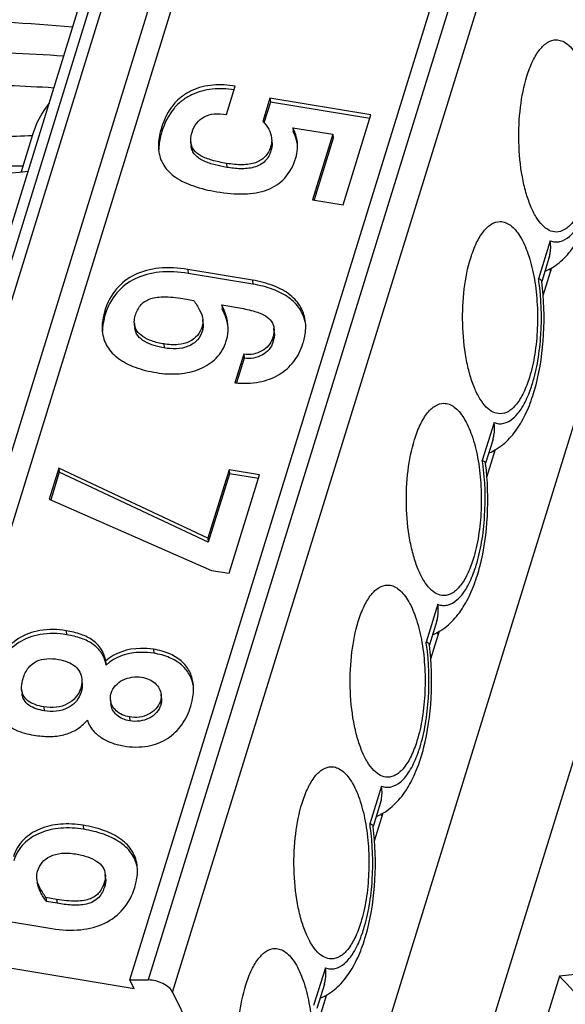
# Model space of a CAD drawing. Header units: millimetres. Extents: x 0 to 594, y 1 to 420.
# Tile 38 of 214: x 267.56 to 270.03, y 87.86 to 92.32. Entities that reach past the tile are written whole.
import ezdxf

# ---------------------------------------------------------------- set-up
doc = ezdxf.new("R2010")
doc.units = ezdxf.units.MM
doc.header["$LTSCALE"] = 32.67
for name, color, linetype in [('61758N-0_DXF_CONTINUOUS_LINE', 7, 'CONTINUOUS'), ('MC_1_5-9-GF-DXF_CONTINUOUS_LINE', 7, 'CONTINUOUS'), ('U2-PXC_18472DXF_CONTINUOUS_LINE', 7, 'CONTINUOUS'), ('U5-PXC_18471DXF_CONTINUOUS_LINE', 7, 'CONTINUOUS')]:
    doc.layers.add(name, color=color, linetype=linetype)

msp = doc.modelspace()

# ---------------------------------------------------------------- linework, layer by layer
at = {"layer": '61758N-0_DXF_CONTINUOUS_LINE', "color": 7, "linetype": 'Continuous'}
msp.add_line((271.5643, 95.326), (268.4562, 85.2681), dxfattribs=at)
at = {"layer": 'MC_1_5-9-GF-DXF_CONTINUOUS_LINE', "color": 7, "linetype": 'Continuous'}
for p, q in [((269.9309, 91.0686), (269.9701, 91.1955)), ((269.9652, 91.1795), (269.9602, 91.1897)), ((269.6767, 90.2461), (269.7159, 90.373)), ((269.711, 90.357), (269.706, 90.3672)), ((269.4226, 89.4236), (269.4618, 89.5505)), ((269.4568, 89.5345), (269.4519, 89.5447)), ((269.1684, 88.6011), (269.2076, 88.728)), ((269.2027, 88.712), (269.1977, 88.7222)), ((268.9142, 87.7786), (268.9534, 87.9055)), ((268.9485, 87.8895), (268.9435, 87.8997))]:
    msp.add_line(p, q, dxfattribs=at)
at = {"layer": 'U2-PXC_18472DXF_CONTINUOUS_LINE', "color": 7, "linetype": 'Continuous'}
for p, q in [((272.3426, 96.3277), (267.753, 81.4758)), ((270.0043, 87.9885), (269.8063, 87.3476))]:
    msp.add_line(p, q, dxfattribs=at)
msp.add_arc((270.6901, 81.1736), 6.8493, 90.06361, 95.74647, dxfattribs=at)
msp.add_ellipse((270.0552, 81.6415), major_axis=(-12.023, 14.4477), ratio=0.221613, start_param=-1.316641, end_param=-1.306439, dxfattribs=at)
at = {"layer": 'U5-PXC_18471DXF_CONTINUOUS_LINE', "color": 7, "linetype": 'Continuous'}
for p, q in [((266.5774, 88.3145), (268.8794, 95.764)), ((266.9391, 88.1201), (269.2412, 95.5696)), ((268.0623, 87.9709), (270.3644, 95.4204)), ((268.4987, 91.8874), (268.5385, 92.0162)), ((268.6958, 91.9624), (268.6629, 91.856)), ((268.6974, 91.9444), (268.6683, 91.8499)), ((268.6958, 91.9624), (268.6974, 91.9444)), ((269.1522, 91.8866), (268.6958, 91.9624)), ((269.147, 91.8697), (268.6974, 91.9444)), ((269.0263, 91.4794), (269.1522, 91.8866)), ((268.799, 91.8282), (268.8007, 91.8102)), ((268.799, 91.8282), (268.9801, 91.7981)), ((268.9801, 91.7981), (268.8887, 91.5023)), ((268.9801, 91.7981), (268.9818, 91.7801)), ((267.6219, 91.7954), (267.5704, 91.6289)), ((268.3376, 91.7639), (268.3393, 91.7459)), ((268.9818, 91.7801), (268.8956, 91.5011)), ((269.8212, 91.7636), (269.8211, 91.7647)), ((266.8803, 91.6553), (267.5786, 91.6553)), ((268.8887, 91.5023), (269.0263, 91.4794)), ((269.9586, 91.2415), (269.9249, 91.1323)), ((268.6162, 91.1381), (268.324, 91.1866)), ((268.6179, 91.1201), (268.3257, 91.1686)), ((269.9249, 91.1323), (269.9248, 91.1334)), ((269.9251, 91.1309), (269.9249, 91.1323)), ((268.3023, 91.0547), (268.3506, 91.0467)), ((268.4774, 91.0257), (268.4791, 91.0077)), ((268.4774, 91.0257), (268.5583, 91.0122)), ((268.3935, 90.9406), (268.3918, 90.9586)), ((268.0824, 90.9415), (268.0841, 90.9235)), ((268.7154, 90.9025), (268.7137, 90.9205)), ((269.567, 90.9411), (269.567, 90.9422)), ((268.5773, 90.8027), (268.5375, 90.6738)), ((268.579, 90.7847), (268.5447, 90.6736)), ((268.5773, 90.8027), (268.579, 90.7847)), ((269.7044, 90.419), (269.6707, 90.3098)), ((267.7414, 90.2873), (267.698, 90.1467)), ((267.7414, 90.2873), (267.7431, 90.2693)), ((268.4152, 89.9701), (267.7414, 90.2873)), ((269.6707, 90.3098), (269.6706, 90.3109)), ((269.6709, 90.3084), (269.6707, 90.3098)), ((267.7431, 90.2693), (267.7046, 90.1446)), ((268.4169, 89.9521), (267.7431, 90.2693)), ((268.5109, 90.2796), (268.4152, 89.9701)), ((268.5125, 90.2616), (268.4169, 89.9521)), ((268.5109, 90.2796), (268.5125, 90.2616)), ((268.6485, 90.2568), (268.5109, 90.2796)), ((268.5109, 89.8115), (268.6485, 90.2568)), ((268.6433, 90.2399), (268.5125, 90.2616)), ((267.698, 90.1467), (268.4312, 89.8247)), ((269.3128, 90.1186), (269.3128, 90.1197)), ((268.4152, 89.9701), (268.4169, 89.9521)), ((268.4312, 89.8247), (268.5109, 89.8115)), ((269.4503, 89.5965), (269.4165, 89.4873)), ((269.4166, 89.4873), (269.4164, 89.4884)), ((269.4167, 89.4859), (269.4166, 89.4873)), ((267.9527, 89.4142), (267.9544, 89.3962)), ((267.5729, 89.2861), (267.5746, 89.2681)), ((268.205, 89.245), (268.2033, 89.263)), ((269.0587, 89.2961), (269.0586, 89.2972)), ((267.9746, 89.2395), (267.9763, 89.2215)), ((269.1961, 88.774), (269.1624, 88.6648)), ((269.1624, 88.6648), (269.1622, 88.666)), ((269.1626, 88.6634), (269.1624, 88.6648)), ((268.8045, 88.4736), (268.8045, 88.4747)), ((267.9527, 88.431), (267.951, 88.449)), ((267.6829, 88.3438), (267.6846, 88.3258)), ((267.7312, 88.3358), (267.6829, 88.3438)), ((267.7329, 88.3178), (267.6846, 88.3258)), ((267.4173, 88.2524), (267.7095, 88.2039)), ((268.0823, 87.9303), (266.9391, 88.1201)), ((268.0823, 87.9303), (268.0623, 87.9709)), ((268.0623, 87.9709), (268.1452, 87.9709)), ((268.9419, 87.9515), (268.9082, 87.8423)), ((268.2556, 87.915), (268.7864, 86.8334))]:
    msp.add_line(p, q, dxfattribs=at)
at = {"layer": 'U5-PXC_18471DXF_CONTINUOUS_LINE', "color": 9, "linetype": 'Continuous'}
for p, q in [((266.6359, 88.3439), (268.9379, 95.7934)), ((268.9932, 95.7934), (266.6912, 88.3439)), ((266.8751, 88.2507), (269.1771, 95.7001)), ((270.4473, 95.4204), (268.1452, 87.9709)), ((268.2556, 87.915), (270.5576, 95.3644)), ((268.205, 91.8283), (268.2067, 91.8103)), ((268.6985, 91.7412), (268.7002, 91.7232)), ((268.499, 91.6666), (268.5007, 91.6486)), ((269.9628, 91.3161), (269.9099, 91.1448)), ((268.324, 91.1866), (268.3257, 91.1686)), ((268.6162, 91.1381), (268.6179, 91.1201)), ((267.9491, 91.0005), (267.9508, 90.9825)), ((268.3886, 90.9275), (268.3903, 90.9095)), ((268.7074, 90.8745), (268.7091, 90.8565)), ((268.216, 90.8494), (268.2177, 90.8314)), ((269.7087, 90.4936), (269.6557, 90.3223)), ((269.4545, 89.6711), (269.4016, 89.4998)), ((267.7743, 89.5516), (267.776, 89.5336)), ((268.1685, 89.4677), (268.1702, 89.4496)), ((267.8402, 89.2922), (267.8418, 89.2742)), ((268.2, 89.2325), (268.2017, 89.2145)), ((267.6729, 89.2071), (267.6746, 89.1891)), ((268.0599, 89.1613), (268.0616, 89.1433)), ((269.2003, 88.8486), (269.1474, 88.6773)), ((267.8513, 88.671), (267.853, 88.653)), ((267.9467, 88.4129), (267.9484, 88.3949)), ((267.7312, 88.3358), (267.7329, 88.3178)), ((268.9461, 88.0261), (268.8932, 87.8548))]:
    msp.add_line(p, q, dxfattribs=at)
at = {"layer": 'U5-PXC_18471DXF_CONTINUOUS_LINE', "color": 7, "linetype": 'Continuous'}
for centre, radius, start, end in [((267.2022, 86.0548), 6.2568, 84.48341, 90.02099), ((267.3381, 97.105), 5.3191, 269.9741, 273.0513), ((266.9742, 98.4231), 6.8212, 270.054, 275.28352), ((269.0458, 90.8854), 0.881, 342.8559, 345.5167), ((268.7917, 90.0629), 0.881, 342.8559, 345.5167), ((268.5375, 89.2404), 0.881, 342.8559, 345.5167), ((268.2833, 88.4179), 0.881, 342.8559, 345.5167)]:
    msp.add_arc(centre, radius, start, end, dxfattribs=at)
at = {"layer": 'U5-PXC_18471DXF_CONTINUOUS_LINE', "color": 9, "linetype": 'Continuous'}
for centre, radius, start, end in [((267.2737, 85.9476), 6.223, 85.48974, 90.04232), ((267.3095, 85.7439), 6.2772, 86.26272, 90.00957), ((268.8864, 90.9873), 1.0355, 8.0528, 8.7483), ((268.6322, 90.1648), 1.0355, 8.0528, 8.7483), ((268.3781, 89.3423), 1.0355, 8.0528, 8.7483), ((268.1239, 88.5198), 1.0355, 8.0528, 8.7483)]:
    msp.add_arc(centre, radius, start, end, dxfattribs=at)
at = {"layer": 'U5-PXC_18471DXF_CONTINUOUS_LINE', "color": 7, "linetype": 'Continuous'}
for points, knots in [([(269.8575, 92.0613), (269.8648, 92.0849), (269.8807, 92.1274), (269.9119, 92.1805), (269.9478, 92.2162), (269.9771, 92.2259), (269.9903, 92.2259)], [0, 0, 0, 0, 0.332697, 0.607129, 0.823631, 1, 1, 1, 1]), ([(269.9903, 92.2259), (269.9983, 92.2259), (270.0152, 92.2226), (270.0389, 92.209), (270.0612, 92.1874), (270.0908, 92.1458), (270.1209, 92.076), (270.1458, 91.9765), (270.1595, 91.8629), (270.1608, 91.7439), (270.1497, 91.6285), (270.1335, 91.5547), (270.1229, 91.5205)], [0, 0, 0, 0, 0.031178, 0.065481, 0.105103, 0.151148, 0.263048, 0.398369, 0.549612, 0.707148, 0.86057, 1, 1, 1, 1]), ([(268.5385, 92.0162), (268.5056, 92.0217), (268.4387, 92.0258), (268.3561, 92.0063), (268.2979, 91.9719), (268.2433, 91.9205), (268.2168, 91.8668), (268.205, 91.8283)], [0, 0, 0, 0, 0.237178, 0.471305, 0.590042, 0.714162, 1, 1, 1, 1]), ([(269.8211, 91.7647), (269.8199, 91.817), (269.8245, 91.9172), (269.8435, 92.0159), (269.8575, 92.0613)], [0, 0, 0, 0, 0.52416, 1, 1, 1, 1]), ([(268.5333, 91.9993), (268.5008, 92.0042), (268.4351, 92.0072), (268.3542, 91.9868), (268.2975, 91.9522), (268.2443, 91.9011), (268.2183, 91.8482), (268.2067, 91.8103)], [0, 0, 0, 0, 0.236901, 0.470717, 0.589528, 0.713866, 1, 1, 1, 1]), ([(267.6968, 91.9388), (267.6884, 91.9285), (267.6564, 91.8847), (267.634, 91.8345), (267.6219, 91.7955)], [0, 0, 0, 0, 0.246156, 1, 1, 1, 1]), ([(268.3432, 91.8074), (268.3478, 91.8223), (268.3614, 91.8503), (268.3976, 91.8808), (268.446, 91.894), (268.4806, 91.8911), (268.4987, 91.8874)], [0, 0, 0, 0, 0.241782, 0.469939, 0.713355, 1, 1, 1, 1]), ([(268.6629, 91.856), (268.6737, 91.8459), (268.6924, 91.8235), (268.7017, 91.7953), (268.703, 91.7816)], [0, 0, 0, 0, 0.516639, 1, 1, 1, 1]), ([(268.205, 91.8283), (268.2022, 91.8194), (268.1934, 91.787), (268.1899, 91.7527), (268.1922, 91.7285)], [0, 0, 0, 0, 0.277677, 1, 1, 1, 1]), ([(268.2067, 91.8103), (268.2044, 91.8031), (268.197, 91.7764), (268.193, 91.7486), (268.1931, 91.7285)], [0, 0, 0, 0, 0.272535, 1, 1, 1, 1]), ([(268.3376, 91.7639), (268.3373, 91.7672), (268.3368, 91.7819), (268.3399, 91.7966), (268.3432, 91.8074)], [0, 0, 0, 0, 0.226277, 1, 1, 1, 1]), ([(268.8202, 91.7587), (268.8197, 91.7647), (268.816, 91.7888), (268.8072, 91.8118), (268.799, 91.8282)], [0, 0, 0, 0, 0.247296, 1, 1, 1, 1]), ([(268.8193, 91.7585), (268.8183, 91.7629), (268.8139, 91.7807), (268.8069, 91.7978), (268.8007, 91.8102)], [0, 0, 0, 0, 0.245595, 1, 1, 1, 1]), ([(268.499, 91.6666), (268.4768, 91.6703), (268.4371, 91.6784), (268.3857, 91.697), (268.3542, 91.7209), (268.341, 91.7447), (268.3382, 91.7574), (268.3376, 91.7639)], [0, 0, 0, 0, 0.335102, 0.600641, 0.809123, 0.903385, 1, 1, 1, 1]), ([(268.703, 91.7816), (268.7033, 91.7783), (268.7038, 91.7647), (268.7015, 91.7511), (268.6985, 91.7412)], [0, 0, 0, 0, 0.240709, 1, 1, 1, 1]), ([(268.7046, 91.7635), (268.7056, 91.7535), (268.7047, 91.7396), (268.7012, 91.7265), (268.7002, 91.7232)], [0, 0, 0, 0, 0.746454, 1, 1, 1, 1]), ([(268.8126, 91.6915), (268.8144, 91.6973), (268.8202, 91.7192), (268.8218, 91.7422), (268.8202, 91.7587)], [0, 0, 0, 0, 0.269612, 1, 1, 1, 1]), ([(269.9902, 91.3559), (269.9793, 91.3559), (269.9555, 91.3622), (269.9245, 91.3873), (269.8965, 91.4255), (269.8719, 91.476), (269.8514, 91.5373), (269.8297, 91.6336), (269.8225, 91.7107), (269.8212, 91.7636)], [0, 0, 0, 0, 0.069537, 0.150864, 0.250463, 0.370004, 0.50824, 0.662191, 1, 1, 1, 1]), ([(268.1922, 91.7285), (268.1945, 91.7039), (268.2104, 91.6541), (268.27, 91.5971), (268.3545, 91.559), (268.4196, 91.5443), (268.4555, 91.5383)], [0, 0, 0, 0, 0.21196, 0.429593, 0.687203, 1, 1, 1, 1]), ([(268.5007, 91.6486), (268.4829, 91.6515), (268.4479, 91.6584), (268.4055, 91.6718), (268.3753, 91.6881), (268.3565, 91.7039), (268.3436, 91.7236), (268.34, 91.7385), (268.3393, 91.7459)], [0, 0, 0, 0, 0.267951, 0.529855, 0.656013, 0.776393, 0.890156, 1, 1, 1, 1]), ([(268.6985, 91.7412), (268.6934, 91.7247), (268.6768, 91.6932), (268.6287, 91.6651), (268.5673, 91.6579), (268.5232, 91.6626), (268.499, 91.6666)], [0, 0, 0, 0, 0.221237, 0.434202, 0.685945, 1, 1, 1, 1]), ([(268.7002, 91.7232), (268.695, 91.7065), (268.6816, 91.6814), (268.6515, 91.6588), (268.6135, 91.6441), (268.5617, 91.6405), (268.5209, 91.6452), (268.5007, 91.6486)], [0, 0, 0, 0, 0.223566, 0.346077, 0.475135, 0.738505, 1, 1, 1, 1]), ([(268.4555, 91.5383), (268.4966, 91.5315), (268.5733, 91.5236), (268.667, 91.5372), (268.7273, 91.5674), (268.7784, 91.611), (268.8023, 91.6582), (268.8126, 91.6915)], [0, 0, 0, 0, 0.290804, 0.535427, 0.646806, 0.757077, 1, 1, 1, 1]), ([(270.1229, 91.5205), (270.1156, 91.4968), (270.0998, 91.4543), (270.0685, 91.4012), (270.0327, 91.3655), (270.0033, 91.3559), (269.9902, 91.3559)], [0, 0, 0, 0, 0.332697, 0.607129, 0.823631, 1, 1, 1, 1]), ([(269.9396, 91.1786), (269.9656, 91.1894), (270.0137, 91.2204), (270.0694, 91.2854), (270.1119, 91.3624), (270.1327, 91.4187), (270.1418, 91.4482)], [0, 0, 0, 0, 0.243294, 0.483677, 0.732748, 1, 1, 1, 1]), ([(269.6034, 91.2388), (269.6107, 91.2624), (269.6265, 91.3049), (269.6578, 91.3581), (269.6936, 91.3937), (269.723, 91.4034), (269.7361, 91.4034)], [0, 0, 0, 0, 0.332697, 0.607129, 0.823631, 1, 1, 1, 1]), ([(269.7361, 91.4034), (269.7441, 91.4034), (269.761, 91.4001), (269.7848, 91.3865), (269.8071, 91.3649), (269.8366, 91.3233), (269.8667, 91.2535), (269.8916, 91.154), (269.9053, 91.0404), (269.9066, 90.9214), (269.8955, 90.806), (269.8793, 90.7322), (269.8688, 90.698)], [0, 0, 0, 0, 0.031178, 0.065481, 0.105103, 0.151148, 0.263048, 0.398369, 0.549612, 0.707148, 0.86057, 1, 1, 1, 1]), ([(269.9584, 91.2408), (269.9602, 91.2467), (269.9661, 91.2713), (269.9657, 91.2972), (269.9628, 91.3161)], [0, 0, 0, 0, 0.242677, 1, 1, 1, 1]), ([(269.567, 90.9422), (269.5657, 90.9945), (269.5703, 91.0947), (269.5893, 91.1934), (269.6034, 91.2388)], [0, 0, 0, 0, 0.52416, 1, 1, 1, 1]), ([(268.324, 91.1866), (268.2811, 91.1938), (268.199, 91.1988), (268.0839, 91.1703), (267.9938, 91.102), (267.96, 91.0358), (267.9491, 91.0005)], [0, 0, 0, 0, 0.284127, 0.530343, 0.758773, 1, 1, 1, 1]), ([(268.3257, 91.1686), (268.2828, 91.1758), (268.2007, 91.1808), (268.0856, 91.1523), (267.9955, 91.084), (267.9617, 91.0178), (267.9508, 90.9825)], [0, 0, 0, 0, 0.284127, 0.530343, 0.758773, 1, 1, 1, 1]), ([(268.8565, 90.9462), (268.8543, 90.9701), (268.8398, 91.0184), (268.7869, 91.0768), (268.7096, 91.1176), (268.6493, 91.1326), (268.6162, 91.1381)], [0, 0, 0, 0, 0.218049, 0.440827, 0.696056, 1, 1, 1, 1]), ([(269.8988, 90.6651), (269.9179, 90.7391), (269.9394, 90.8949), (269.9348, 91.0518), (269.9251, 91.1309)], [0, 0, 0, 0, 0.489723, 1, 1, 1, 1]), ([(269.924, 91.1357), (269.9228, 91.1377), (269.9182, 91.1413), (269.913, 91.1436), (269.9099, 91.1448)], [0, 0, 0, 0, 0.403348, 1, 1, 1, 1]), ([(268.8557, 90.9459), (268.8514, 90.9679), (268.8336, 91.0118), (268.7806, 91.0638), (268.7064, 91.1009), (268.6491, 91.1149), (268.6179, 91.1201)], [0, 0, 0, 0, 0.214748, 0.439316, 0.696605, 1, 1, 1, 1]), ([(268.0868, 90.9776), (268.0918, 90.994), (268.1025, 91.0178), (268.1273, 91.0412), (268.1507, 91.0535), (268.1796, 91.0609), (268.2309, 91.0648), (268.2725, 91.0597), (268.3023, 91.0547)], [0, 0, 0, 0, 0.201664, 0.296159, 0.396108, 0.509912, 0.644869, 1, 1, 1, 1]), ([(268.3506, 91.0467), (268.3604, 91.0326), (268.3785, 91.0055), (268.3904, 90.974), (268.3918, 90.9586)], [0, 0, 0, 0, 0.526353, 1, 1, 1, 1]), ([(267.9491, 91.0005), (267.9466, 90.9923), (267.9385, 90.962), (267.9355, 90.9301), (267.9376, 90.9075)], [0, 0, 0, 0, 0.27493, 1, 1, 1, 1]), ([(268.5057, 90.9364), (268.505, 90.9441), (268.5002, 90.9751), (268.4886, 91.0049), (268.4774, 91.0257)], [0, 0, 0, 0, 0.246632, 1, 1, 1, 1]), ([(268.5049, 90.9362), (268.5038, 90.9423), (268.4981, 90.9671), (268.4882, 90.9908), (268.4791, 91.0077)], [0, 0, 0, 0, 0.246546, 1, 1, 1, 1]), ([(268.5583, 91.0122), (268.5816, 91.0084), (268.6218, 91.0001), (268.672, 90.981), (268.7046, 90.9547), (268.7127, 90.9313), (268.7137, 90.9205)], [0, 0, 0, 0, 0.368639, 0.635711, 0.830726, 1, 1, 1, 1]), ([(267.9508, 90.9825), (267.9488, 90.9759), (267.942, 90.9514), (267.9385, 90.926), (267.9385, 90.9074)], [0, 0, 0, 0, 0.270118, 1, 1, 1, 1]), ([(268.0824, 90.9415), (268.0822, 90.9444), (268.0817, 90.9565), (268.084, 90.9687), (268.0868, 90.9776)], [0, 0, 0, 0, 0.234096, 1, 1, 1, 1]), ([(268.3918, 90.9586), (268.3925, 90.9509), (268.392, 90.9402), (268.3894, 90.9301), (268.3886, 90.9275)], [0, 0, 0, 0, 0.742026, 1, 1, 1, 1]), ([(267.9376, 90.9075), (267.9399, 90.8832), (267.9553, 90.8343), (268.0112, 90.7777), (268.0895, 90.7393), (268.1495, 90.7249), (268.1822, 90.7195)], [0, 0, 0, 0, 0.220613, 0.444557, 0.700521, 1, 1, 1, 1]), ([(268.216, 90.8494), (268.1976, 90.8525), (268.1643, 90.8601), (268.1217, 90.8794), (268.0919, 90.9065), (268.0835, 90.9301), (268.0824, 90.9415)], [0, 0, 0, 0, 0.323059, 0.586215, 0.80218, 1, 1, 1, 1]), ([(268.2177, 90.8314), (268.2022, 90.834), (268.172, 90.8406), (268.1302, 90.8574), (268.096, 90.884), (268.0853, 90.9106), (268.0841, 90.9235)], [0, 0, 0, 0, 0.270904, 0.53266, 0.776254, 1, 1, 1, 1]), ([(268.3886, 90.9275), (268.3842, 90.9132), (268.37, 90.8856), (268.3309, 90.8559), (268.277, 90.843), (268.2374, 90.8458), (268.216, 90.8494)], [0, 0, 0, 0, 0.216028, 0.434387, 0.686172, 1, 1, 1, 1]), ([(268.3903, 90.9095), (268.3857, 90.8946), (268.37, 90.8646), (268.3263, 90.8348), (268.2724, 90.8253), (268.2357, 90.8284), (268.2177, 90.8314)], [0, 0, 0, 0, 0.22482, 0.471869, 0.735833, 1, 1, 1, 1]), ([(268.4982, 90.8631), (268.5001, 90.8691), (268.5062, 90.893), (268.5074, 90.9182), (268.5057, 90.9364)], [0, 0, 0, 0, 0.256565, 1, 1, 1, 1]), ([(268.7137, 90.9205), (268.714, 90.917), (268.7144, 90.9014), (268.7109, 90.886), (268.7074, 90.8745)], [0, 0, 0, 0, 0.22778, 1, 1, 1, 1]), ([(268.845, 90.8517), (268.8476, 90.8599), (268.8558, 90.8907), (268.8587, 90.9231), (268.8565, 90.9462)], [0, 0, 0, 0, 0.271355, 1, 1, 1, 1]), ([(269.736, 90.5334), (269.7252, 90.5334), (269.7014, 90.5398), (269.6703, 90.5648), (269.6423, 90.603), (269.6178, 90.6535), (269.5972, 90.7148), (269.5755, 90.8111), (269.5683, 90.8882), (269.567, 90.9411)], [0, 0, 0, 0, 0.069537, 0.150864, 0.250463, 0.370004, 0.50824, 0.662191, 1, 1, 1, 1]), ([(268.1822, 90.7195), (268.2161, 90.7139), (268.2831, 90.7103), (268.3782, 90.7303), (268.4447, 90.7724), (268.4814, 90.8203), (268.4937, 90.8483), (268.4982, 90.8631)], [0, 0, 0, 0, 0.272817, 0.525559, 0.760236, 0.877359, 1, 1, 1, 1]), ([(268.7074, 90.8745), (268.7037, 90.8627), (268.6908, 90.84), (268.6596, 90.8154), (268.6203, 90.8015), (268.5917, 90.8008), (268.5773, 90.8027)], [0, 0, 0, 0, 0.232465, 0.473497, 0.728599, 1, 1, 1, 1]), ([(268.5375, 90.6738), (268.5741, 90.6701), (268.6437, 90.6711), (268.7383, 90.7046), (268.8088, 90.7672), (268.836, 90.8225), (268.845, 90.8517)], [0, 0, 0, 0, 0.285606, 0.532569, 0.76307, 1, 1, 1, 1]), ([(268.7091, 90.8565), (268.7055, 90.845), (268.6927, 90.8223), (268.6507, 90.7886), (268.6066, 90.7811), (268.579, 90.7847)], [0, 0, 0, 0, 0.227773, 0.475038, 1, 1, 1, 1]), ([(269.8688, 90.698), (269.8615, 90.6743), (269.8456, 90.6318), (269.8144, 90.5787), (269.7785, 90.543), (269.7492, 90.5334), (269.736, 90.5334)], [0, 0, 0, 0, 0.332697, 0.607129, 0.823631, 1, 1, 1, 1]), ([(269.6854, 90.3561), (269.7115, 90.3669), (269.7595, 90.3979), (269.8152, 90.4629), (269.8577, 90.5399), (269.8785, 90.5962), (269.8876, 90.6257)], [0, 0, 0, 0, 0.243294, 0.483677, 0.732748, 1, 1, 1, 1]), ([(269.3492, 90.4163), (269.3565, 90.4399), (269.3724, 90.4824), (269.4036, 90.5356), (269.4395, 90.5712), (269.4688, 90.5809), (269.4819, 90.5809)], [0, 0, 0, 0, 0.332697, 0.607129, 0.823631, 1, 1, 1, 1]), ([(269.4819, 90.5809), (269.4899, 90.5809), (269.5069, 90.5777), (269.5306, 90.564), (269.5529, 90.5424), (269.5824, 90.5009), (269.6126, 90.431), (269.6375, 90.3315), (269.6511, 90.2179), (269.6524, 90.0989), (269.6413, 89.9835), (269.6252, 89.9097), (269.6146, 89.8755)], [0, 0, 0, 0, 0.031178, 0.065481, 0.105103, 0.151148, 0.263048, 0.398369, 0.549612, 0.707148, 0.86057, 1, 1, 1, 1]), ([(269.7042, 90.4183), (269.7061, 90.4242), (269.7119, 90.4488), (269.7116, 90.4747), (269.7087, 90.4936)], [0, 0, 0, 0, 0.242677, 1, 1, 1, 1]), ([(269.3128, 90.1197), (269.3116, 90.1721), (269.3161, 90.2722), (269.3352, 90.3709), (269.3492, 90.4163)], [0, 0, 0, 0, 0.52416, 1, 1, 1, 1]), ([(269.6446, 89.8426), (269.6638, 89.9166), (269.6852, 90.0724), (269.6806, 90.2293), (269.6709, 90.3084)], [0, 0, 0, 0, 0.489723, 1, 1, 1, 1]), ([(269.6557, 90.3223), (269.6595, 90.3209), (269.6652, 90.3185), (269.6703, 90.3133), (269.6706, 90.3109)], [0, 0, 0, 0, 0.624264, 1, 1, 1, 1]), ([(269.4819, 89.7109), (269.471, 89.7109), (269.4472, 89.7173), (269.4161, 89.7423), (269.3882, 89.7805), (269.3636, 89.831), (269.3431, 89.8923), (269.3213, 89.9886), (269.3141, 90.0657), (269.3128, 90.1186)], [0, 0, 0, 0, 0.069537, 0.150864, 0.250463, 0.370004, 0.50824, 0.662191, 1, 1, 1, 1]), ([(269.6146, 89.8755), (269.6073, 89.8518), (269.5914, 89.8094), (269.5602, 89.7562), (269.5243, 89.7205), (269.495, 89.7109), (269.4819, 89.7109)], [0, 0, 0, 0, 0.332697, 0.607129, 0.823631, 1, 1, 1, 1]), ([(269.4313, 89.5336), (269.4573, 89.5444), (269.5053, 89.5754), (269.561, 89.6404), (269.6035, 89.7175), (269.6243, 89.7737), (269.6335, 89.8032)], [0, 0, 0, 0, 0.243294, 0.483677, 0.732748, 1, 1, 1, 1]), ([(269.095, 89.5938), (269.1023, 89.6174), (269.1182, 89.6599), (269.1494, 89.7131), (269.1853, 89.7487), (269.2146, 89.7584), (269.2278, 89.7584)], [0, 0, 0, 0, 0.332697, 0.607129, 0.823631, 1, 1, 1, 1]), ([(269.2278, 89.7584), (269.2358, 89.7584), (269.2527, 89.7552), (269.2764, 89.7415), (269.2987, 89.7199), (269.3282, 89.6784), (269.3584, 89.6085), (269.3833, 89.509), (269.3969, 89.3954), (269.3983, 89.2764), (269.3872, 89.161), (269.371, 89.0872), (269.3604, 89.053)], [0, 0, 0, 0, 0.031178, 0.065481, 0.105103, 0.151148, 0.263048, 0.398369, 0.549612, 0.707148, 0.86057, 1, 1, 1, 1]), ([(269.4501, 89.5958), (269.4519, 89.6017), (269.4578, 89.6263), (269.4574, 89.6522), (269.4545, 89.6711)], [0, 0, 0, 0, 0.242677, 1, 1, 1, 1]), ([(269.0586, 89.2972), (269.0574, 89.3496), (269.062, 89.4497), (269.081, 89.5484), (269.095, 89.5938)], [0, 0, 0, 0, 0.52416, 1, 1, 1, 1]), ([(267.7743, 89.5516), (267.7352, 89.5581), (267.6595, 89.5603), (267.5565, 89.5227), (267.4812, 89.4519), (267.4517, 89.3907), (267.4417, 89.3584)], [0, 0, 0, 0, 0.282223, 0.526941, 0.759841, 1, 1, 1, 1]), ([(267.776, 89.5336), (267.7369, 89.5401), (267.6611, 89.5423), (267.5582, 89.5047), (267.4829, 89.4339), (267.4534, 89.3727), (267.4434, 89.3404)], [0, 0, 0, 0, 0.282223, 0.526941, 0.759841, 1, 1, 1, 1]), ([(267.9527, 89.4142), (267.9497, 89.4329), (267.9371, 89.4693), (267.8957, 89.5112), (267.8395, 89.538), (267.7971, 89.5478), (267.7743, 89.5516)], [0, 0, 0, 0, 0.235824, 0.462676, 0.712502, 1, 1, 1, 1]), ([(267.9544, 89.3962), (267.9514, 89.4149), (267.9388, 89.4513), (267.8973, 89.4931), (267.8412, 89.52), (267.7988, 89.5298), (267.776, 89.5336)], [0, 0, 0, 0, 0.235824, 0.462676, 0.712502, 1, 1, 1, 1]), ([(269.3904, 89.0201), (269.4096, 89.0941), (269.4311, 89.2499), (269.4264, 89.4068), (269.4167, 89.4859)], [0, 0, 0, 0, 0.489723, 1, 1, 1, 1]), ([(269.4156, 89.4907), (269.4145, 89.4927), (269.4098, 89.4964), (269.4047, 89.4986), (269.4016, 89.4998)], [0, 0, 0, 0, 0.403348, 1, 1, 1, 1]), ([(268.1685, 89.4677), (268.1493, 89.4709), (268.0745, 89.4761), (267.9931, 89.4527), (267.9527, 89.4142)], [0, 0, 0, 0, 0.259187, 1, 1, 1, 1]), ([(268.1702, 89.4496), (268.151, 89.4528), (268.0762, 89.4581), (267.9948, 89.4347), (267.9544, 89.3962)], [0, 0, 0, 0, 0.259187, 1, 1, 1, 1]), ([(268.3493, 89.3058), (268.3475, 89.3251), (268.3378, 89.3637), (268.301, 89.4139), (268.2423, 89.4507), (268.1948, 89.4633), (268.1685, 89.4677)], [0, 0, 0, 0, 0.221568, 0.444564, 0.695153, 1, 1, 1, 1]), ([(268.3484, 89.3055), (268.3451, 89.3229), (268.3327, 89.3576), (268.2952, 89.4016), (268.2392, 89.434), (268.1947, 89.4456), (268.1702, 89.4496)], [0, 0, 0, 0, 0.217894, 0.442044, 0.695299, 1, 1, 1, 1]), ([(267.5793, 89.3356), (267.5847, 89.3529), (267.5993, 89.3845), (267.6392, 89.4165), (267.6881, 89.4275), (267.7218, 89.4248), (267.7393, 89.4219)], [0, 0, 0, 0, 0.270898, 0.501246, 0.735763, 1, 1, 1, 1]), ([(267.7393, 89.4219), (267.7538, 89.4195), (267.7805, 89.4125), (267.8144, 89.393), (267.8375, 89.3659), (267.8439, 89.344), (267.8449, 89.3331)], [0, 0, 0, 0, 0.297739, 0.552274, 0.778729, 1, 1, 1, 1]), ([(267.9778, 89.2694), (267.9816, 89.2817), (267.9957, 89.3053), (268.0408, 89.3391), (268.0868, 89.3457), (268.1154, 89.341)], [0, 0, 0, 0, 0.233028, 0.476481, 1, 1, 1, 1]), ([(267.5729, 89.2861), (267.5725, 89.2898), (267.5721, 89.3065), (267.5755, 89.3232), (267.5793, 89.3356)], [0, 0, 0, 0, 0.221932, 1, 1, 1, 1]), ([(267.8449, 89.3331), (267.8452, 89.3299), (267.8458, 89.3161), (267.8433, 89.3023), (267.8402, 89.2922)], [0, 0, 0, 0, 0.235971, 1, 1, 1, 1]), ([(268.1154, 89.341), (268.1271, 89.339), (268.149, 89.3327), (268.1769, 89.3154), (268.1966, 89.2917), (268.2025, 89.2725), (268.2033, 89.263)], [0, 0, 0, 0, 0.281972, 0.536981, 0.771811, 1, 1, 1, 1]), ([(268.3376, 89.2096), (268.3402, 89.2178), (268.3485, 89.2491), (268.3515, 89.2821), (268.3493, 89.3058)], [0, 0, 0, 0, 0.265249, 1, 1, 1, 1]), ([(267.4296, 89.2571), (267.4316, 89.2358), (267.4425, 89.1931), (267.4834, 89.1379), (267.5478, 89.0976), (267.5997, 89.0838), (267.6283, 89.079)], [0, 0, 0, 0, 0.223087, 0.447427, 0.698183, 1, 1, 1, 1]), ([(267.6729, 89.2071), (267.6597, 89.2093), (267.6352, 89.215), (267.603, 89.2306), (267.58, 89.2547), (267.5739, 89.2756), (267.5729, 89.2861)], [0, 0, 0, 0, 0.293218, 0.544801, 0.769111, 1, 1, 1, 1]), ([(267.6746, 89.1891), (267.6623, 89.1911), (267.6383, 89.1967), (267.6056, 89.2117), (267.5816, 89.2365), (267.5755, 89.2578), (267.5746, 89.2681)], [0, 0, 0, 0, 0.273202, 0.534171, 0.774385, 1, 1, 1, 1]), ([(267.8402, 89.2922), (267.8354, 89.2767), (267.8197, 89.2474), (267.7797, 89.2167), (267.7285, 89.2024), (267.6918, 89.204), (267.6729, 89.2071)], [0, 0, 0, 0, 0.237755, 0.470446, 0.719696, 1, 1, 1, 1]), ([(267.8418, 89.2742), (267.8373, 89.2595), (267.822, 89.2301), (267.7813, 89.1983), (267.7291, 89.1843), (267.6925, 89.1861), (267.6746, 89.1891)], [0, 0, 0, 0, 0.225481, 0.471084, 0.734444, 1, 1, 1, 1]), ([(267.9746, 89.2395), (267.9743, 89.2419), (267.9739, 89.252), (267.9756, 89.2621), (267.9778, 89.2694)], [0, 0, 0, 0, 0.24321, 1, 1, 1, 1]), ([(268.2033, 89.263), (268.2036, 89.2605), (268.204, 89.2503), (268.2023, 89.2399), (268.2, 89.2325)], [0, 0, 0, 0, 0.240152, 1, 1, 1, 1]), ([(269.2277, 88.8884), (269.2168, 88.8884), (269.193, 88.8948), (269.1619, 88.9198), (269.134, 88.958), (269.1094, 89.0086), (269.0889, 89.0698), (269.0671, 89.1661), (269.06, 89.2432), (269.0587, 89.2961)], [0, 0, 0, 0, 0.069537, 0.150864, 0.250463, 0.370004, 0.50824, 0.662191, 1, 1, 1, 1]), ([(268.0599, 89.1613), (268.0382, 89.1649), (268.0067, 89.1782), (267.9811, 89.2112), (267.9754, 89.2301), (267.9746, 89.2395)], [0, 0, 0, 0, 0.534817, 0.771309, 1, 1, 1, 1]), ([(268.0616, 89.1433), (268.0402, 89.1469), (268.0088, 89.16), (267.9829, 89.1929), (267.9771, 89.212), (267.9763, 89.2215)], [0, 0, 0, 0, 0.52871, 0.770013, 1, 1, 1, 1]), ([(268.2, 89.2325), (268.196, 89.2197), (268.1818, 89.1954), (268.1472, 89.1708), (268.1051, 89.1583), (268.0749, 89.1588), (268.0599, 89.1613)], [0, 0, 0, 0, 0.236324, 0.477372, 0.732022, 1, 1, 1, 1]), ([(268.2017, 89.2145), (268.1979, 89.2022), (268.1841, 89.1782), (268.1496, 89.153), (268.1068, 89.1403), (268.0764, 89.1408), (268.0616, 89.1433)], [0, 0, 0, 0, 0.225815, 0.472418, 0.735015, 1, 1, 1, 1]), ([(268.0334, 89.0302), (268.0697, 89.0242), (268.1397, 89.0221), (268.2342, 89.0578), (268.302, 89.1239), (268.3285, 89.1801), (268.3376, 89.2096)], [0, 0, 0, 0, 0.284965, 0.528962, 0.760885, 1, 1, 1, 1]), ([(267.6283, 89.079), (267.6516, 89.0751), (267.697, 89.0707), (267.7633, 89.0776), (267.8235, 89.102), (267.856, 89.1303), (267.8701, 89.1466)], [0, 0, 0, 0, 0.269932, 0.517519, 0.754011, 1, 1, 1, 1]), ([(267.8701, 89.1466), (267.8745, 89.1313), (267.8908, 89.1016), (267.9297, 89.0675), (267.9784, 89.043), (268.0146, 89.0333), (268.0334, 89.0302)], [0, 0, 0, 0, 0.227821, 0.469171, 0.728419, 1, 1, 1, 1]), ([(269.3604, 89.053), (269.3531, 89.0294), (269.3372, 88.9869), (269.306, 88.9337), (269.2702, 88.8981), (269.2408, 88.8884), (269.2277, 88.8884)], [0, 0, 0, 0, 0.332697, 0.607129, 0.823631, 1, 1, 1, 1]), ([(269.1771, 88.7111), (269.2031, 88.7219), (269.2511, 88.7529), (269.3069, 88.8179), (269.3494, 88.895), (269.3702, 88.9512), (269.3793, 88.9807)], [0, 0, 0, 0, 0.243294, 0.483677, 0.732748, 1, 1, 1, 1]), ([(268.8409, 88.7713), (268.8482, 88.7949), (268.864, 88.8374), (268.8953, 88.8906), (268.9311, 88.9262), (268.9605, 88.9359), (268.9736, 88.9359)], [0, 0, 0, 0, 0.332697, 0.607129, 0.823631, 1, 1, 1, 1]), ([(268.9736, 88.9359), (268.9816, 88.9359), (268.9985, 88.9327), (269.0223, 88.919), (269.0446, 88.8974), (269.0741, 88.8559), (269.1042, 88.786), (269.1291, 88.6865), (269.1428, 88.5729), (269.1441, 88.4539), (269.133, 88.3385), (269.1168, 88.2647), (269.1062, 88.2305)], [0, 0, 0, 0, 0.031178, 0.065481, 0.105103, 0.151148, 0.263048, 0.398369, 0.549612, 0.707148, 0.86057, 1, 1, 1, 1]), ([(269.1959, 88.7733), (269.1977, 88.7792), (269.2036, 88.8038), (269.2032, 88.8297), (269.2003, 88.8486)], [0, 0, 0, 0, 0.242677, 1, 1, 1, 1]), ([(268.8045, 88.4747), (268.8032, 88.5271), (268.8078, 88.6272), (268.8268, 88.7259), (268.8409, 88.7713)], [0, 0, 0, 0, 0.52416, 1, 1, 1, 1]), ([(267.8513, 88.671), (267.8173, 88.6767), (267.7504, 88.6803), (267.6553, 88.6603), (267.5888, 88.6182), (267.5521, 88.5703), (267.5398, 88.5422), (267.5353, 88.5275)], [0, 0, 0, 0, 0.272817, 0.525559, 0.760236, 0.877358, 1, 1, 1, 1]), ([(269.1614, 88.6682), (269.1603, 88.6702), (269.1557, 88.6739), (269.1505, 88.6761), (269.1474, 88.6773)], [0, 0, 0, 0, 0.403348, 1, 1, 1, 1]), ([(267.853, 88.653), (267.819, 88.6587), (267.7521, 88.6623), (267.657, 88.6422), (267.5905, 88.6001), (267.5538, 88.5522), (267.5415, 88.5242), (267.537, 88.5094)], [0, 0, 0, 0, 0.272817, 0.525559, 0.760236, 0.877358, 1, 1, 1, 1]), ([(268.0959, 88.4831), (268.0936, 88.5074), (268.0782, 88.5562), (268.0223, 88.6129), (267.944, 88.6512), (267.8839, 88.6656), (267.8513, 88.671)], [0, 0, 0, 0, 0.220613, 0.444557, 0.700521, 1, 1, 1, 1]), ([(268.095, 88.4828), (268.0906, 88.5051), (268.0715, 88.5492), (268.0159, 88.5995), (267.9409, 88.6344), (267.8839, 88.6479), (267.853, 88.653)], [0, 0, 0, 0, 0.216838, 0.442844, 0.700909, 1, 1, 1, 1]), ([(269.1363, 88.1976), (269.1554, 88.2716), (269.1769, 88.4274), (269.1723, 88.5843), (269.1626, 88.6634)], [0, 0, 0, 0, 0.489723, 1, 1, 1, 1]), ([(267.6448, 88.4631), (267.6493, 88.4774), (267.6635, 88.505), (267.7025, 88.5346), (267.7565, 88.5475), (267.7961, 88.5447), (267.8175, 88.5411)], [0, 0, 0, 0, 0.216028, 0.434387, 0.686172, 1, 1, 1, 1]), ([(267.8175, 88.5411), (267.8359, 88.5381), (267.8692, 88.5304), (267.9118, 88.5112), (267.9416, 88.4841), (267.95, 88.4604), (267.951, 88.449)], [0, 0, 0, 0, 0.323059, 0.586215, 0.80218, 1, 1, 1, 1]), ([(267.6417, 88.4319), (267.641, 88.4396), (267.6414, 88.4503), (267.644, 88.4605), (267.6448, 88.4631)], [0, 0, 0, 0, 0.742026, 1, 1, 1, 1]), ([(268.0844, 88.3901), (268.0869, 88.3983), (268.095, 88.4286), (268.098, 88.4604), (268.0959, 88.4831)], [0, 0, 0, 0, 0.27493, 1, 1, 1, 1]), ([(268.9735, 88.0659), (268.9626, 88.0659), (268.9389, 88.0723), (268.9078, 88.0973), (268.8798, 88.1356), (268.8553, 88.1861), (268.8347, 88.2473), (268.813, 88.3436), (268.8058, 88.4207), (268.8045, 88.4736)], [0, 0, 0, 0, 0.069537, 0.150864, 0.250463, 0.370004, 0.50824, 0.662191, 1, 1, 1, 1]), ([(267.6829, 88.3438), (267.6731, 88.358), (267.655, 88.385), (267.6431, 88.4165), (267.6417, 88.4319)], [0, 0, 0, 0, 0.526353, 1, 1, 1, 1]), ([(267.6846, 88.3258), (267.6752, 88.3395), (267.657, 88.3665), (267.6449, 88.3979), (267.6434, 88.4139)], [0, 0, 0, 0, 0.507936, 1, 1, 1, 1]), ([(267.9467, 88.4129), (267.9416, 88.3966), (267.931, 88.3728), (267.9062, 88.3494), (267.8828, 88.337), (267.8539, 88.3296), (267.8026, 88.3258), (267.7609, 88.3309), (267.7312, 88.3358)], [0, 0, 0, 0, 0.201664, 0.296159, 0.396108, 0.509912, 0.644869, 1, 1, 1, 1]), ([(267.951, 88.449), (267.9513, 88.4462), (267.9518, 88.434), (267.9495, 88.4218), (267.9467, 88.4129)], [0, 0, 0, 0, 0.234096, 1, 1, 1, 1]), ([(267.7095, 88.2039), (267.7524, 88.1968), (267.8345, 88.1917), (267.9496, 88.2202), (268.0397, 88.2885), (268.0734, 88.3548), (268.0844, 88.3901)], [0, 0, 0, 0, 0.284127, 0.530343, 0.758773, 1, 1, 1, 1]), ([(267.9484, 88.3949), (267.9428, 88.3769), (267.9298, 88.349), (267.8972, 88.324), (267.866, 88.3133), (267.8326, 88.3094), (267.788, 88.3098), (267.7548, 88.3141), (267.7329, 88.3178)], [0, 0, 0, 0, 0.222653, 0.344872, 0.474482, 0.606675, 0.738651, 1, 1, 1, 1]), ([(269.1062, 88.2305), (269.0989, 88.2069), (269.0831, 88.1644), (269.0518, 88.1112), (269.016, 88.0756), (268.9866, 88.0659), (268.9735, 88.0659)], [0, 0, 0, 0, 0.332697, 0.607129, 0.823631, 1, 1, 1, 1]), ([(268.9229, 87.8886), (268.9489, 87.8994), (268.997, 87.9305), (269.0527, 87.9954), (269.0952, 88.0725), (269.116, 88.1287), (269.1251, 88.1582)], [0, 0, 0, 0, 0.243294, 0.483677, 0.732748, 1, 1, 1, 1]), ([(268.5867, 87.9488), (268.594, 87.9725), (268.6099, 88.0149), (268.6411, 88.0681), (268.677, 88.1038), (268.7063, 88.1134), (268.7194, 88.1134)], [0, 0, 0, 0, 0.332697, 0.607129, 0.823631, 1, 1, 1, 1]), ([(268.7194, 88.1134), (268.7274, 88.1134), (268.7444, 88.1102), (268.7681, 88.0965), (268.7904, 88.0749), (268.8199, 88.0334), (268.8501, 87.9636), (268.8749, 87.864), (268.8886, 87.7504), (268.8899, 87.6314), (268.8788, 87.516), (268.8627, 87.4422), (268.8521, 87.408)], [0, 0, 0, 0, 0.031178, 0.065481, 0.105103, 0.151148, 0.263048, 0.398369, 0.549612, 0.707148, 0.86057, 1, 1, 1, 1]), ([(268.9417, 87.9508), (268.9435, 87.9567), (268.9494, 87.9813), (268.9491, 88.0072), (268.9461, 88.0261)], [0, 0, 0, 0, 0.242677, 1, 1, 1, 1]), ([(268.2556, 87.915), (268.2516, 87.9231), (268.2384, 87.9388), (268.2023, 87.9622), (268.1681, 87.9709), (268.1452, 87.9709)], [0, 0, 0, 0, 0.212228, 0.464984, 1, 1, 1, 1]), ([(268.5503, 87.6522), (268.5491, 87.7046), (268.5536, 87.8047), (268.5727, 87.9034), (268.5867, 87.9488)], [0, 0, 0, 0, 0.52416, 1, 1, 1, 1])]:
    msp.add_open_spline(points, degree=3, knots=knots, dxfattribs=at)
at = {"layer": 'U5-PXC_18471DXF_CONTINUOUS_LINE', "color": 9, "linetype": 'Continuous'}
for points, knots in [([(269.9628, 91.3161), (269.9698, 91.3134), (269.9844, 91.31), (270.0158, 91.3123), (270.0555, 91.3361), (270.094, 91.3868), (270.1139, 91.4294), (270.1233, 91.4537)], [0, 0, 0, 0, 0.096005, 0.190295, 0.398634, 0.665015, 1, 1, 1, 1]), ([(269.8825, 90.67), (269.893, 90.7042), (269.9097, 90.7776), (269.927, 90.9321), (269.923, 91.0528), (269.9117, 91.1324)], [0, 0, 0, 0, 0.230149, 0.482708, 1, 1, 1, 1]), ([(269.8691, 90.6312), (269.8703, 90.6343), (269.8751, 90.6471), (269.8794, 90.6601), (269.8825, 90.67)], [0, 0, 0, 0, 0.243359, 1, 1, 1, 1]), ([(269.7087, 90.4936), (269.7156, 90.4909), (269.7303, 90.4875), (269.7617, 90.4899), (269.8014, 90.5136), (269.8399, 90.5643), (269.8598, 90.6069), (269.8691, 90.6312)], [0, 0, 0, 0, 0.096005, 0.190295, 0.398634, 0.665015, 1, 1, 1, 1]), ([(269.6283, 89.8475), (269.6389, 89.8817), (269.6555, 89.9551), (269.6728, 90.1096), (269.6688, 90.2303), (269.6576, 90.3099)], [0, 0, 0, 0, 0.230149, 0.482708, 1, 1, 1, 1]), ([(269.6149, 89.8087), (269.6161, 89.8118), (269.6209, 89.8247), (269.6253, 89.8376), (269.6283, 89.8475)], [0, 0, 0, 0, 0.243359, 1, 1, 1, 1]), ([(269.4545, 89.6711), (269.4615, 89.6684), (269.4761, 89.665), (269.5075, 89.6674), (269.5472, 89.6912), (269.5857, 89.7418), (269.6056, 89.7844), (269.6149, 89.8087)], [0, 0, 0, 0, 0.096005, 0.190295, 0.398634, 0.665015, 1, 1, 1, 1]), ([(269.3741, 89.025), (269.3847, 89.0592), (269.4014, 89.1326), (269.4187, 89.2872), (269.4147, 89.4078), (269.4034, 89.4874)], [0, 0, 0, 0, 0.230149, 0.482708, 1, 1, 1, 1]), ([(269.3608, 88.9862), (269.362, 88.9894), (269.3668, 89.0022), (269.3711, 89.0151), (269.3741, 89.025)], [0, 0, 0, 0, 0.243359, 1, 1, 1, 1]), ([(269.2003, 88.8486), (269.2073, 88.8459), (269.2219, 88.8425), (269.2533, 88.8449), (269.293, 88.8687), (269.3315, 88.9193), (269.3514, 88.9619), (269.3608, 88.9862)], [0, 0, 0, 0, 0.096005, 0.190295, 0.398634, 0.665015, 1, 1, 1, 1]), ([(269.12, 88.2025), (269.1305, 88.2367), (269.1472, 88.3101), (269.1645, 88.4647), (269.1605, 88.5853), (269.1492, 88.6649)], [0, 0, 0, 0, 0.230149, 0.482708, 1, 1, 1, 1]), ([(269.1066, 88.1638), (269.1078, 88.1669), (269.1126, 88.1797), (269.1169, 88.1926), (269.12, 88.2025)], [0, 0, 0, 0, 0.243359, 1, 1, 1, 1]), ([(268.9461, 88.0261), (268.9531, 88.0234), (268.9678, 88.02), (268.9992, 88.0224), (269.0389, 88.0462), (269.0774, 88.0968), (269.0973, 88.1394), (269.1066, 88.1638)], [0, 0, 0, 0, 0.096005, 0.190295, 0.398634, 0.665015, 1, 1, 1, 1])]:
    msp.add_open_spline(points, degree=3, knots=knots, dxfattribs=at)
at = {"layer": 'U5-PXC_18471DXF_CONTINUOUS_LINE', "color": 7, "linetype": 'Continuous'}
for points in [[(269.9248, 91.1334), (269.9247, 91.1342), (269.9244, 91.135), (269.924, 91.1357)], [(268.3935, 90.9406), (268.3945, 90.9302), (268.3934, 90.9194), (268.3903, 90.9095)], [(268.7154, 90.9025), (268.7168, 90.8871), (268.7137, 90.8713), (268.7091, 90.8565)], [(269.4164, 89.4884), (269.4163, 89.4892), (269.416, 89.49), (269.4156, 89.4907)], [(267.8466, 89.3151), (267.8479, 89.3014), (267.8459, 89.2873), (267.8418, 89.2742)], [(268.205, 89.245), (268.206, 89.2348), (268.2047, 89.2242), (268.2017, 89.2145)], [(269.1622, 88.666), (269.1621, 88.6668), (269.1618, 88.6675), (269.1614, 88.6682)], [(267.9527, 88.431), (267.9539, 88.4189), (267.952, 88.4065), (267.9484, 88.3949)]]:
    msp.add_open_spline(points, degree=3, dxfattribs=at)

doc.saveas('drawing.dxf')
